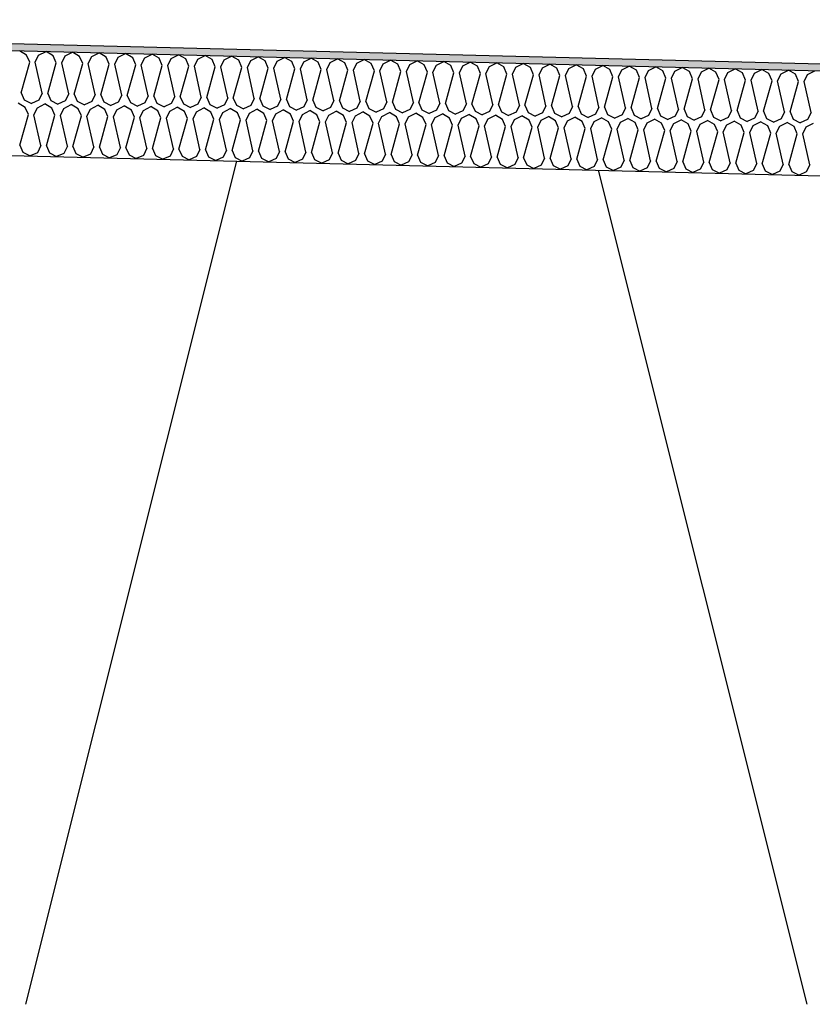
# Model space of a CAD drawing. Header units: millimetres. Extents: x -78790 to -55226, y -2070 to 11020.
# Tile 68 of 108: x -67050 to -66823, y 6969 to 7251. Entities that reach past the tile are written whole.
import ezdxf

# ---------------------------------------------------------------- set-up
doc = ezdxf.new("R2010")
doc.units = ezdxf.units.MM
doc.header["$LTSCALE"] = 0.5
doc.header["$MEASUREMENT"] = 0
doc.linetypes.add('PLINE', pattern=[0])
for name, color, linetype in [('261- Primærkonstruksjon (tak) (Skravur)(Nye konstruksjoner)', 7, 'Continuous'), ('261- Primærkonstruksjon (tak)(Nye konstruksjoner)', 7, 'Continuous'), ('262- Taktekking (Skravur)(Nye konstruksjoner)', 7, 'Continuous'), ('262- Taktekking(Nye konstruksjoner)', 7, 'Continuous')]:
    doc.layers.add(name, color=color, linetype=linetype)

# ---------------------------------------------------------------- blocks, each defined once
blk = doc.blocks.new('*X12')
at = {"layer": '262- Taktekking (Skravur)(Nye konstruksjoner)', "linetype": 'PLINE'}
for p, q in [((-67047.71, 7240.59), (-67049.76, 7241.8)), ((-67044.27, 7240.51), (-67042.17, 7241.61)), ((-67040.13, 7240.4), (-67042.17, 7241.61)), ((-67046.84, 7238.54), (-67047.71, 7240.59)), ((-67045.25, 7238.5), (-67044.27, 7240.51)), ((-67039.26, 7238.35), (-67040.13, 7240.4)), ((-67037.66, 7238.31), (-67036.69, 7240.32)), ((-67036.69, 7240.32), (-67034.59, 7241.42)), ((-67032.54, 7240.21), (-67034.59, 7241.42)), ((-67031.67, 7238.16), (-67032.54, 7240.21)), ((-67030.08, 7238.12), (-67029.1, 7240.13)), ((-67029.1, 7240.13), (-67027, 7241.23)), ((-67024.96, 7240.02), (-67027, 7241.23)), ((-67024.08, 7237.97), (-67024.96, 7240.02)), ((-67022.49, 7237.93), (-67021.52, 7239.94)), ((-67021.52, 7239.94), (-67019.42, 7241.04)), ((-67017.37, 7239.83), (-67019.42, 7241.04)), ((-67016.5, 7237.78), (-67017.37, 7239.83)), ((-67014.91, 7237.74), (-67013.93, 7239.75)), ((-67013.93, 7239.75), (-67011.83, 7240.85)), ((-67009.79, 7239.64), (-67011.83, 7240.85)), ((-67008.91, 7237.59), (-67009.79, 7239.64)), ((-67007.32, 7237.55), (-67006.34, 7239.56)), ((-67006.34, 7239.56), (-67004.24, 7240.66)), ((-67002.2, 7239.45), (-67004.24, 7240.66)), ((-67001.33, 7237.4), (-67002.2, 7239.45)), ((-66999.73, 7237.36), (-66998.76, 7239.37)), ((-66998.76, 7239.37), (-66996.66, 7240.47)), ((-66994.62, 7239.26), (-66996.66, 7240.47)), ((-66993.74, 7237.21), (-66994.62, 7239.26)), ((-66992.15, 7237.17), (-66991.17, 7239.18)), ((-66991.17, 7239.18), (-66989.07, 7240.28)), ((-66987.03, 7239.07), (-66989.07, 7240.28)), ((-66986.16, 7237.02), (-66987.03, 7239.07)), ((-66984.56, 7236.98), (-66983.59, 7238.99)), ((-66983.59, 7238.99), (-66981.49, 7240.09)), ((-66979.44, 7238.88), (-66981.49, 7240.09)), ((-66978.57, 7236.83), (-66979.44, 7238.88)), ((-66976.98, 7236.79), (-66976, 7238.8)), ((-66976, 7238.8), (-66973.9, 7239.9)), ((-66971.86, 7238.7), (-66973.9, 7239.9)), ((-66970.99, 7236.64), (-66971.86, 7238.7)), ((-66968.42, 7238.61), (-66966.32, 7239.71)), ((-66964.27, 7238.51), (-66966.32, 7239.71)), ((-66960.83, 7238.42), (-66958.73, 7239.52)), ((-66956.69, 7238.32), (-66958.73, 7239.52)), ((-66953.25, 7238.23), (-66951.15, 7239.33)), ((-66949.1, 7238.13), (-66951.15, 7239.33)), ((-66945.66, 7238.04), (-66943.56, 7239.14)), ((-66941.52, 7237.94), (-66943.56, 7239.14)), ((-66938.07, 7237.85), (-66935.97, 7238.95)), ((-66933.93, 7237.75), (-66935.97, 7238.95)), ((-66930.49, 7237.66), (-66928.39, 7238.77)), ((-66926.35, 7237.56), (-66928.39, 7238.77)), ((-67049.26, 7229.8), (-67046.84, 7238.54)), ((-67043.27, 7229.65), (-67045.25, 7238.5)), ((-67041.67, 7229.61), (-67039.26, 7238.35)), ((-67035.68, 7229.46), (-67037.66, 7238.31)), ((-67034.09, 7229.42), (-67031.67, 7238.16)), ((-67028.1, 7229.27), (-67030.08, 7238.12)), ((-67026.5, 7229.23), (-67024.08, 7237.97)), ((-67020.51, 7229.08), (-67022.49, 7237.93)), ((-67018.92, 7229.04), (-67016.5, 7237.78)), ((-67012.93, 7228.89), (-67014.91, 7237.74)), ((-67011.33, 7228.85), (-67008.91, 7237.59)), ((-67005.34, 7228.7), (-67007.32, 7237.55)), ((-67003.75, 7228.66), (-67001.33, 7237.4)), ((-66997.76, 7228.51), (-66999.73, 7237.36)), ((-66996.16, 7228.47), (-66993.74, 7237.21)), ((-66990.17, 7228.32), (-66992.15, 7237.17)), ((-66988.58, 7228.28), (-66986.16, 7237.02)), ((-66982.58, 7228.13), (-66984.56, 7236.98)), ((-66980.99, 7228.09), (-66978.57, 7236.83)), ((-66975, 7227.94), (-66976.98, 7236.79)), ((-66973.4, 7227.9), (-66970.99, 7236.64)), ((-66969.39, 7236.6), (-66968.42, 7238.61)), ((-66967.41, 7227.75), (-66969.39, 7236.6)), ((-66965.82, 7227.71), (-66963.4, 7236.45)), ((-66963.4, 7236.45), (-66964.27, 7238.51)), ((-66961.81, 7236.41), (-66960.83, 7238.42)), ((-66959.83, 7227.56), (-66961.81, 7236.41)), ((-66958.23, 7227.52), (-66955.81, 7236.26)), ((-66955.81, 7236.26), (-66956.69, 7238.32)), ((-66954.22, 7236.22), (-66953.25, 7238.23)), ((-66952.24, 7227.37), (-66954.22, 7236.22)), ((-66950.65, 7227.33), (-66948.23, 7236.07)), ((-66948.23, 7236.07), (-66949.1, 7238.13)), ((-66946.64, 7236.03), (-66945.66, 7238.04)), ((-66944.66, 7227.18), (-66946.64, 7236.03)), ((-66943.06, 7227.14), (-66940.64, 7235.88)), ((-66940.64, 7235.88), (-66941.52, 7237.94)), ((-66939.05, 7235.84), (-66938.07, 7237.85)), ((-66933.06, 7235.69), (-66933.93, 7237.75)), ((-66931.46, 7235.65), (-66930.49, 7237.66)), ((-66925.47, 7235.5), (-66926.35, 7237.56)), ((-66923.88, 7235.46), (-66922.9, 7237.47)), ((-66922.9, 7237.47), (-66920.8, 7238.58)), ((-66918.76, 7237.37), (-66920.8, 7238.58)), ((-66917.89, 7235.31), (-66918.76, 7237.37)), ((-66916.29, 7235.27), (-66915.32, 7237.28)), ((-66915.32, 7237.28), (-66913.22, 7238.39)), ((-66911.18, 7237.18), (-66913.22, 7238.39)), ((-66910.3, 7235.12), (-66911.18, 7237.18)), ((-66908.71, 7235.08), (-66907.73, 7237.09)), ((-66907.73, 7237.09), (-66905.63, 7238.2)), ((-66903.59, 7236.99), (-66905.63, 7238.2)), ((-66902.72, 7234.93), (-66903.59, 7236.99)), ((-66901.12, 7234.89), (-66900.15, 7236.9)), ((-66900.15, 7236.9), (-66898.05, 7238.01)), ((-66896, 7236.8), (-66898.05, 7238.01)), ((-66895.13, 7234.74), (-66896, 7236.8)), ((-66893.54, 7234.7), (-66892.56, 7236.71)), ((-66892.56, 7236.71), (-66890.46, 7237.82)), ((-66888.42, 7236.61), (-66890.46, 7237.82)), ((-66887.55, 7234.55), (-66888.42, 7236.61)), ((-66885.95, 7234.51), (-66884.98, 7236.52)), ((-66884.98, 7236.52), (-66882.88, 7237.63)), ((-66880.83, 7236.42), (-66882.88, 7237.63)), ((-66879.96, 7234.36), (-66880.83, 7236.42)), ((-66878.37, 7234.33), (-66877.39, 7236.33)), ((-66877.39, 7236.33), (-66875.29, 7237.44)), ((-66873.25, 7236.23), (-66875.29, 7237.44)), ((-66872.37, 7234.18), (-66873.25, 7236.23)), ((-66870.78, 7234.14), (-66869.81, 7236.14)), ((-66869.81, 7236.14), (-66867.7, 7237.25)), ((-66865.66, 7236.04), (-66867.7, 7237.25)), ((-66864.79, 7233.99), (-66865.66, 7236.04)), ((-66863.19, 7233.95), (-66862.22, 7235.95)), ((-66862.22, 7235.95), (-66860.12, 7237.06)), ((-66858.08, 7235.85), (-66860.12, 7237.06)), ((-66854.63, 7235.76), (-66852.53, 7236.87)), ((-66850.49, 7235.66), (-66852.53, 7236.87)), ((-66847.05, 7235.57), (-66844.95, 7236.68)), ((-66842.91, 7235.47), (-66844.95, 7236.68)), ((-66839.46, 7235.39), (-66837.36, 7236.49)), ((-66835.32, 7235.28), (-66837.36, 7236.49)), ((-66831.88, 7235.2), (-66829.78, 7236.3)), ((-66827.73, 7235.09), (-66829.78, 7236.3)), ((-66824.29, 7235.01), (-66822.19, 7236.11)), ((-66937.07, 7226.99), (-66939.05, 7235.84)), ((-66935.48, 7226.95), (-66933.06, 7235.69)), ((-66929.49, 7226.8), (-66931.46, 7235.65)), ((-66927.89, 7226.76), (-66925.47, 7235.5)), ((-66921.9, 7226.61), (-66923.88, 7235.46)), ((-66920.31, 7226.57), (-66917.89, 7235.31)), ((-66914.31, 7226.42), (-66916.29, 7235.27)), ((-66912.72, 7226.38), (-66910.3, 7235.12)), ((-66906.73, 7226.23), (-66908.71, 7235.08)), ((-66905.14, 7226.19), (-66902.72, 7234.93)), ((-66899.14, 7226.04), (-66901.12, 7234.89)), ((-66897.55, 7226), (-66895.13, 7234.74)), ((-66891.56, 7225.85), (-66893.54, 7234.7)), ((-66889.96, 7225.81), (-66887.55, 7234.55)), ((-66883.97, 7225.66), (-66885.95, 7234.51)), ((-66882.38, 7225.62), (-66879.96, 7234.36)), ((-66876.39, 7225.47), (-66878.37, 7234.33)), ((-66874.79, 7225.43), (-66872.37, 7234.18)), ((-66868.8, 7225.28), (-66870.78, 7234.14)), ((-66867.21, 7225.24), (-66864.79, 7233.99)), ((-66861.22, 7225.09), (-66863.19, 7233.95)), ((-66859.62, 7225.05), (-66857.2, 7233.8)), ((-66857.2, 7233.8), (-66858.08, 7235.85)), ((-66855.61, 7233.76), (-66854.63, 7235.76)), ((-66853.63, 7224.9), (-66855.61, 7233.76)), ((-66852.04, 7224.87), (-66849.62, 7233.61)), ((-66849.62, 7233.61), (-66850.49, 7235.66)), ((-66848.02, 7233.57), (-66847.05, 7235.57)), ((-66846.04, 7224.72), (-66848.02, 7233.57)), ((-66844.45, 7224.68), (-66842.03, 7233.42)), ((-66842.03, 7233.42), (-66842.91, 7235.47)), ((-66840.44, 7233.38), (-66839.46, 7235.39)), ((-66838.46, 7224.53), (-66840.44, 7233.38)), ((-66836.87, 7224.49), (-66834.45, 7233.23)), ((-66834.45, 7233.23), (-66835.32, 7235.28)), ((-66832.85, 7233.19), (-66831.88, 7235.2)), ((-66830.87, 7224.34), (-66832.85, 7233.19)), ((-66826.86, 7233.04), (-66827.73, 7235.09)), ((-66825.27, 7233), (-66824.29, 7235.01)), ((-66829.28, 7224.3), (-66826.86, 7233.04)), ((-66823.29, 7224.15), (-66825.27, 7233)), ((-67049.26, 7229.8), (-67048.39, 7227.74)), ((-67048.39, 7227.74), (-67046.34, 7226.71)), ((-67044.24, 7227.64), (-67046.34, 7226.71)), ((-67043.27, 7229.65), (-67044.24, 7227.64)), ((-67041.67, 7229.61), (-67040.8, 7227.55)), ((-67040.8, 7227.55), (-67038.75, 7226.52)), ((-67036.66, 7227.45), (-67038.75, 7226.52)), ((-67035.68, 7229.46), (-67036.66, 7227.45)), ((-67034.09, 7229.42), (-67033.22, 7227.36)), ((-67028.1, 7229.27), (-67029.07, 7227.26)), ((-67026.5, 7229.23), (-67025.63, 7227.17)), ((-67020.51, 7229.08), (-67021.49, 7227.07)), ((-67018.92, 7229.04), (-67018.04, 7226.98)), ((-67012.93, 7228.89), (-67013.9, 7226.88)), ((-67011.33, 7228.85), (-67010.46, 7226.79)), ((-67005.34, 7228.7), (-67006.32, 7226.69)), ((-67003.75, 7228.66), (-67002.87, 7226.6)), ((-66997.76, 7228.51), (-66998.73, 7226.5)), ((-66996.16, 7228.47), (-66995.29, 7226.41)), ((-66990.17, 7228.32), (-66991.14, 7226.31)), ((-66988.58, 7228.28), (-66987.7, 7226.22)), ((-66982.58, 7228.13), (-66983.56, 7226.12)), ((-66980.99, 7228.09), (-66980.12, 7226.03)), ((-66975, 7227.94), (-66975.97, 7225.93)), ((-66973.4, 7227.9), (-66972.53, 7225.84)), ((-66967.41, 7227.75), (-66968.39, 7225.74)), ((-66965.82, 7227.71), (-66964.95, 7225.66)), ((-66959.83, 7227.56), (-66960.8, 7225.55)), ((-66958.23, 7227.52), (-66957.36, 7225.47)), ((-67048.09, 7225.6), (-67050.13, 7226.8)), ((-67047.22, 7223.54), (-67048.09, 7225.6)), ((-67045.62, 7223.5), (-67044.65, 7225.51)), ((-67044.65, 7225.51), (-67042.55, 7226.61)), ((-67040.5, 7225.41), (-67042.55, 7226.61)), ((-67039.63, 7223.35), (-67040.5, 7225.41)), ((-67038.04, 7223.31), (-67037.06, 7225.32)), ((-67037.06, 7225.32), (-67034.96, 7226.42)), ((-67032.92, 7225.22), (-67034.96, 7226.42)), ((-67033.22, 7227.36), (-67031.17, 7226.33)), ((-67032.04, 7223.16), (-67032.92, 7225.22)), ((-67029.07, 7227.26), (-67031.17, 7226.33)), ((-67030.45, 7223.12), (-67029.48, 7225.13)), ((-67029.48, 7225.13), (-67027.38, 7226.24)), ((-67025.33, 7225.03), (-67027.38, 7226.24)), ((-67025.63, 7227.17), (-67023.58, 7226.14)), ((-67024.46, 7222.97), (-67025.33, 7225.03)), ((-67021.49, 7227.07), (-67023.58, 7226.14)), ((-67022.87, 7222.93), (-67021.89, 7224.94)), ((-67021.89, 7224.94), (-67019.79, 7226.05)), ((-67017.75, 7224.84), (-67019.79, 7226.05)), ((-67018.04, 7226.98), (-67016, 7225.95)), ((-67016.87, 7222.78), (-67017.75, 7224.84)), ((-67013.9, 7226.88), (-67016, 7225.95)), ((-67015.28, 7222.74), (-67014.31, 7224.75)), ((-67014.31, 7224.75), (-67012.2, 7225.86)), ((-67010.16, 7224.65), (-67012.2, 7225.86)), ((-67010.46, 7226.79), (-67008.41, 7225.76)), ((-67009.29, 7222.59), (-67010.16, 7224.65)), ((-67006.32, 7226.69), (-67008.41, 7225.76)), ((-67006.72, 7224.56), (-67004.62, 7225.67)), ((-67002.58, 7224.46), (-67004.62, 7225.67)), ((-67002.87, 7226.6), (-67000.83, 7225.57)), ((-66998.73, 7226.5), (-67000.83, 7225.57)), ((-66999.13, 7224.37), (-66997.03, 7225.48)), ((-66994.99, 7224.27), (-66997.03, 7225.48)), ((-66995.29, 7226.41), (-66993.24, 7225.38)), ((-66991.14, 7226.31), (-66993.24, 7225.38)), ((-66991.55, 7224.18), (-66989.45, 7225.29)), ((-66987.41, 7224.08), (-66989.45, 7225.29)), ((-66987.7, 7226.22), (-66985.66, 7225.19)), ((-66983.56, 7226.12), (-66985.66, 7225.19)), ((-66983.96, 7223.99), (-66981.86, 7225.1)), ((-66979.82, 7223.89), (-66981.86, 7225.1)), ((-66980.12, 7226.03), (-66978.07, 7225)), ((-66975.97, 7225.93), (-66978.07, 7225)), ((-66976.38, 7223.8), (-66974.28, 7224.91)), ((-66972.23, 7223.7), (-66974.28, 7224.91)), ((-66972.53, 7225.84), (-66970.48, 7224.81)), ((-66968.39, 7225.74), (-66970.48, 7224.81)), ((-66968.79, 7223.61), (-66966.69, 7224.72)), ((-66964.65, 7223.51), (-66966.69, 7224.72)), ((-66964.95, 7225.66), (-66962.9, 7224.62)), ((-66960.8, 7225.55), (-66962.9, 7224.62)), ((-66957.36, 7225.47), (-66955.31, 7224.43)), ((-66953.22, 7225.36), (-66955.31, 7224.43)), ((-66952.24, 7227.37), (-66953.22, 7225.36)), ((-66950.65, 7227.33), (-66949.77, 7225.28)), ((-66949.77, 7225.28), (-66947.73, 7224.24)), ((-66945.63, 7225.17), (-66947.73, 7224.24)), ((-66944.66, 7227.18), (-66945.63, 7225.17)), ((-66943.06, 7227.14), (-66942.19, 7225.09)), ((-66942.19, 7225.09), (-66940.14, 7224.05)), ((-66938.05, 7224.98), (-66940.14, 7224.05)), ((-66937.07, 7226.99), (-66938.05, 7224.98)), ((-66935.48, 7226.95), (-66934.6, 7224.9)), ((-66934.6, 7224.9), (-66932.56, 7223.86)), ((-66930.46, 7224.79), (-66932.56, 7223.86)), ((-66929.49, 7226.8), (-66930.46, 7224.79)), ((-66927.89, 7226.76), (-66927.02, 7224.71)), ((-66927.02, 7224.71), (-66924.97, 7223.67)), ((-66922.88, 7224.6), (-66924.97, 7223.67)), ((-66921.9, 7226.61), (-66922.88, 7224.6)), ((-66920.31, 7226.57), (-66919.43, 7224.52)), ((-66914.31, 7226.42), (-66915.29, 7224.41)), ((-66912.72, 7226.38), (-66911.85, 7224.33)), ((-66906.73, 7226.23), (-66907.7, 7224.22)), ((-66905.14, 7226.19), (-66904.26, 7224.14)), ((-66899.14, 7226.04), (-66900.12, 7224.03)), ((-66897.55, 7226), (-66896.68, 7223.95)), ((-66891.56, 7225.85), (-66892.53, 7223.84)), ((-66889.96, 7225.81), (-66889.09, 7223.76)), ((-66883.97, 7225.66), (-66884.95, 7223.66)), ((-66882.38, 7225.62), (-66881.5, 7223.57)), ((-66876.39, 7225.47), (-66877.36, 7223.47)), ((-66874.79, 7225.43), (-66873.92, 7223.38)), ((-66868.8, 7225.28), (-66869.78, 7223.28)), ((-66867.21, 7225.24), (-66866.33, 7223.19)), ((-66861.22, 7225.09), (-66862.19, 7223.09)), ((-66859.62, 7225.05), (-66858.75, 7223)), ((-66853.63, 7224.9), (-66854.61, 7222.9)), ((-66852.04, 7224.87), (-66851.16, 7222.81)), ((-66846.04, 7224.72), (-66847.02, 7222.71)), ((-66844.45, 7224.68), (-66843.58, 7222.62)), ((-67049.63, 7214.8), (-67047.22, 7223.54)), ((-67043.64, 7214.65), (-67045.62, 7223.5)), ((-67042.05, 7214.61), (-67039.63, 7223.35)), ((-67036.06, 7214.46), (-67038.04, 7223.31)), ((-67034.46, 7214.42), (-67032.04, 7223.16)), ((-67028.47, 7214.27), (-67030.45, 7223.12)), ((-67026.88, 7214.23), (-67024.46, 7222.97)), ((-67020.89, 7214.08), (-67022.87, 7222.93)), ((-67019.29, 7214.04), (-67016.87, 7222.78)), ((-67013.3, 7213.89), (-67015.28, 7222.74)), ((-67011.71, 7213.85), (-67009.29, 7222.59)), ((-67007.69, 7222.55), (-67006.72, 7224.56)), ((-67005.72, 7213.7), (-67007.69, 7222.55)), ((-67004.12, 7213.66), (-67001.7, 7222.4)), ((-67001.7, 7222.4), (-67002.58, 7224.46)), ((-67000.11, 7222.36), (-66999.13, 7224.37)), ((-66998.13, 7213.51), (-67000.11, 7222.36)), ((-66996.54, 7213.47), (-66994.12, 7222.21)), ((-66994.12, 7222.21), (-66994.99, 7224.27)), ((-66992.52, 7222.17), (-66991.55, 7224.18)), ((-66990.54, 7213.32), (-66992.52, 7222.17)), ((-66988.95, 7213.28), (-66986.53, 7222.02)), ((-66986.53, 7222.02), (-66987.41, 7224.08)), ((-66984.94, 7221.98), (-66983.96, 7223.99)), ((-66982.96, 7213.13), (-66984.94, 7221.98)), ((-66981.37, 7213.09), (-66978.95, 7221.83)), ((-66978.95, 7221.83), (-66979.82, 7223.89)), ((-66977.35, 7221.8), (-66976.38, 7223.8)), ((-66975.37, 7212.94), (-66977.35, 7221.8)), ((-66971.36, 7221.65), (-66972.23, 7223.7)), ((-66969.77, 7221.61), (-66968.79, 7223.61)), ((-66963.78, 7221.46), (-66964.65, 7223.51)), ((-66962.18, 7221.42), (-66961.21, 7223.42)), ((-66961.21, 7223.42), (-66959.11, 7224.53)), ((-66957.06, 7223.32), (-66959.11, 7224.53)), ((-66956.19, 7221.27), (-66957.06, 7223.32)), ((-66954.6, 7221.23), (-66953.62, 7223.23)), ((-66953.62, 7223.23), (-66951.52, 7224.34)), ((-66949.48, 7223.13), (-66951.52, 7224.34)), ((-66948.6, 7221.08), (-66949.48, 7223.13)), ((-66947.01, 7221.04), (-66946.04, 7223.04)), ((-66946.04, 7223.04), (-66943.93, 7224.15)), ((-66941.89, 7222.94), (-66943.93, 7224.15)), ((-66941.02, 7220.89), (-66941.89, 7222.94)), ((-66939.42, 7220.85), (-66938.45, 7222.86)), ((-66938.45, 7222.86), (-66936.35, 7223.96)), ((-66934.31, 7222.75), (-66936.35, 7223.96)), ((-66933.43, 7220.7), (-66934.31, 7222.75)), ((-66931.84, 7220.66), (-66930.86, 7222.67)), ((-66930.86, 7222.67), (-66928.76, 7223.77)), ((-66926.72, 7222.56), (-66928.76, 7223.77)), ((-66925.85, 7220.51), (-66926.72, 7222.56)), ((-66924.25, 7220.47), (-66923.28, 7222.48)), ((-66923.28, 7222.48), (-66921.18, 7223.58)), ((-66919.14, 7222.37), (-66921.18, 7223.58)), ((-66919.43, 7224.52), (-66917.39, 7223.49)), ((-66918.26, 7220.32), (-66919.14, 7222.37)), ((-66915.29, 7224.41), (-66917.39, 7223.49)), ((-66916.67, 7220.28), (-66915.69, 7222.29)), ((-66915.69, 7222.29), (-66913.59, 7223.39)), ((-66911.55, 7222.18), (-66913.59, 7223.39)), ((-66911.85, 7224.33), (-66909.8, 7223.3)), ((-66910.68, 7220.13), (-66911.55, 7222.18)), ((-66907.7, 7224.22), (-66909.8, 7223.3)), ((-66909.08, 7220.09), (-66908.11, 7222.1)), ((-66908.11, 7222.1), (-66906.01, 7223.2)), ((-66903.96, 7221.99), (-66906.01, 7223.2)), ((-66904.26, 7224.14), (-66902.21, 7223.11)), ((-66903.09, 7219.94), (-66903.96, 7221.99)), ((-66900.12, 7224.03), (-66902.21, 7223.11)), ((-66901.5, 7219.9), (-66900.52, 7221.91)), ((-66900.52, 7221.91), (-66898.42, 7223.01)), ((-66896.38, 7221.8), (-66898.42, 7223.01)), ((-66896.68, 7223.95), (-66894.63, 7222.92)), ((-66895.51, 7219.75), (-66896.38, 7221.8)), ((-66892.53, 7223.84), (-66894.63, 7222.92)), ((-66892.94, 7221.72), (-66890.84, 7222.82)), ((-66888.79, 7221.61), (-66890.84, 7222.82)), ((-66889.09, 7223.76), (-66887.04, 7222.73)), ((-66884.95, 7223.66), (-66887.04, 7222.73)), ((-66885.35, 7221.53), (-66883.25, 7222.63)), ((-66881.21, 7221.42), (-66883.25, 7222.63)), ((-66881.5, 7223.57), (-66879.46, 7222.54)), ((-66877.36, 7223.47), (-66879.46, 7222.54)), ((-66877.77, 7221.34), (-66875.67, 7222.44)), ((-66873.62, 7221.23), (-66875.67, 7222.44)), ((-66873.92, 7223.38), (-66871.87, 7222.35)), ((-66869.78, 7223.28), (-66871.87, 7222.35)), ((-66870.18, 7221.15), (-66868.08, 7222.25)), ((-66866.04, 7221.04), (-66868.08, 7222.25)), ((-66866.33, 7223.19), (-66864.29, 7222.16)), ((-66862.19, 7223.09), (-66864.29, 7222.16)), ((-66862.59, 7220.96), (-66860.49, 7222.06)), ((-66858.45, 7220.86), (-66860.49, 7222.06)), ((-66858.75, 7223), (-66856.7, 7221.97)), ((-66854.61, 7222.9), (-66856.7, 7221.97)), ((-66855.01, 7220.77), (-66852.91, 7221.87)), ((-66850.87, 7220.67), (-66852.91, 7221.87)), ((-66851.16, 7222.81), (-66849.12, 7221.78)), ((-66847.02, 7222.71), (-66849.12, 7221.78)), ((-66843.58, 7222.62), (-66841.53, 7221.59)), ((-66839.43, 7222.52), (-66841.53, 7221.59)), ((-66838.46, 7224.53), (-66839.43, 7222.52)), ((-66836.87, 7224.49), (-66835.99, 7222.43)), ((-66835.99, 7222.43), (-66833.94, 7221.4)), ((-66831.85, 7222.33), (-66833.94, 7221.4)), ((-66830.87, 7224.34), (-66831.85, 7222.33)), ((-66829.28, 7224.3), (-66828.41, 7222.24)), ((-66828.41, 7222.24), (-66826.36, 7221.21)), ((-66824.26, 7222.14), (-66826.36, 7221.21)), ((-66823.29, 7224.15), (-66824.26, 7222.14)), ((-66973.78, 7212.9), (-66971.36, 7221.65)), ((-66967.79, 7212.75), (-66969.77, 7221.61)), ((-66966.19, 7212.71), (-66963.78, 7221.46)), ((-66960.2, 7212.56), (-66962.18, 7221.42)), ((-66958.61, 7212.52), (-66956.19, 7221.27)), ((-66952.62, 7212.37), (-66954.6, 7221.23)), ((-66951.02, 7212.34), (-66948.6, 7221.08)), ((-66945.03, 7212.19), (-66947.01, 7221.04)), ((-66943.44, 7212.15), (-66941.02, 7220.89)), ((-66937.45, 7212), (-66939.42, 7220.85)), ((-66935.85, 7211.96), (-66933.43, 7220.7)), ((-66929.86, 7211.81), (-66931.84, 7220.66)), ((-66928.27, 7211.77), (-66925.85, 7220.51)), ((-66922.27, 7211.62), (-66924.25, 7220.47)), ((-66920.68, 7211.58), (-66918.26, 7220.32)), ((-66914.69, 7211.43), (-66916.67, 7220.28)), ((-66913.1, 7211.39), (-66910.68, 7220.13)), ((-66907.1, 7211.24), (-66909.08, 7220.09)), ((-66905.51, 7211.2), (-66903.09, 7219.94)), ((-66899.52, 7211.05), (-66901.5, 7219.9)), ((-66897.92, 7211.01), (-66895.51, 7219.75)), ((-66893.91, 7219.71), (-66892.94, 7221.72)), ((-66891.93, 7210.86), (-66893.91, 7219.71)), ((-66890.34, 7210.82), (-66887.92, 7219.56)), ((-66887.92, 7219.56), (-66888.79, 7221.61)), ((-66886.33, 7219.52), (-66885.35, 7221.53)), ((-66884.35, 7210.67), (-66886.33, 7219.52)), ((-66882.75, 7210.63), (-66880.33, 7219.37)), ((-66880.33, 7219.37), (-66881.21, 7221.42)), ((-66878.74, 7219.33), (-66877.77, 7221.34)), ((-66876.76, 7210.48), (-66878.74, 7219.33)), ((-66875.17, 7210.44), (-66872.75, 7219.18)), ((-66872.75, 7219.18), (-66873.62, 7221.23)), ((-66871.16, 7219.14), (-66870.18, 7221.15)), ((-66869.18, 7210.29), (-66871.16, 7219.14)), ((-66867.58, 7210.25), (-66865.16, 7218.99)), ((-66865.16, 7218.99), (-66866.04, 7221.04)), ((-66863.57, 7218.95), (-66862.59, 7220.96)), ((-66857.58, 7218.8), (-66858.45, 7220.86)), ((-66855.98, 7218.76), (-66855.01, 7220.77)), ((-66849.99, 7218.61), (-66850.87, 7220.67)), ((-66848.4, 7218.57), (-66847.42, 7220.58)), ((-66847.42, 7220.58), (-66845.32, 7221.68)), ((-66843.28, 7220.48), (-66845.32, 7221.68)), ((-66842.41, 7218.42), (-66843.28, 7220.48)), ((-66840.81, 7218.38), (-66839.84, 7220.39)), ((-66839.84, 7220.39), (-66837.74, 7221.49)), ((-66835.69, 7220.29), (-66837.74, 7221.49)), ((-66834.82, 7218.23), (-66835.69, 7220.29)), ((-66833.23, 7218.19), (-66832.25, 7220.2)), ((-66832.25, 7220.2), (-66830.15, 7221.3)), ((-66828.11, 7220.1), (-66830.15, 7221.3)), ((-66827.24, 7218.04), (-66828.11, 7220.1)), ((-66825.64, 7218), (-66824.67, 7220.01)), ((-66824.67, 7220.01), (-66822.57, 7221.11)), ((-66861.59, 7210.1), (-66863.57, 7218.95)), ((-66860, 7210.06), (-66857.58, 7218.8)), ((-66854, 7209.91), (-66855.98, 7218.76)), ((-66852.41, 7209.87), (-66849.99, 7218.61)), ((-66846.42, 7209.72), (-66848.4, 7218.57)), ((-66844.83, 7209.68), (-66842.41, 7218.42)), ((-66838.83, 7209.53), (-66840.81, 7218.38)), ((-66837.24, 7209.49), (-66834.82, 7218.23)), ((-66831.25, 7209.34), (-66833.23, 7218.19)), ((-66829.65, 7209.3), (-66827.24, 7218.04)), ((-66823.66, 7209.15), (-66825.64, 7218)), ((-67049.63, 7214.8), (-67048.76, 7212.75)), ((-67043.64, 7214.65), (-67044.62, 7212.64)), ((-67042.05, 7214.61), (-67041.18, 7212.56)), ((-67036.06, 7214.46), (-67037.03, 7212.45)), ((-67034.46, 7214.42), (-67033.59, 7212.37)), ((-67028.47, 7214.27), (-67029.45, 7212.26)), ((-67026.88, 7214.23), (-67026, 7212.18)), ((-67020.89, 7214.08), (-67021.86, 7212.07)), ((-67019.29, 7214.04), (-67018.42, 7211.99)), ((-67013.3, 7213.89), (-67014.28, 7211.88)), ((-67011.71, 7213.85), (-67010.83, 7211.8)), ((-67005.72, 7213.7), (-67006.69, 7211.69)), ((-67004.12, 7213.66), (-67003.25, 7211.61)), ((-66998.13, 7213.51), (-66999.11, 7211.5)), ((-66996.54, 7213.47), (-66995.66, 7211.42)), ((-67048.76, 7212.75), (-67046.71, 7211.71)), ((-67044.62, 7212.64), (-67046.71, 7211.71)), ((-67041.18, 7212.56), (-67039.13, 7211.52)), ((-67037.03, 7212.45), (-67039.13, 7211.52)), ((-67033.59, 7212.37), (-67031.54, 7211.33)), ((-67029.45, 7212.26), (-67031.54, 7211.33)), ((-67026, 7212.18), (-67023.96, 7211.14)), ((-67021.86, 7212.07), (-67023.96, 7211.14)), ((-67018.42, 7211.99), (-67016.37, 7210.96)), ((-67014.28, 7211.88), (-67016.37, 7210.96)), ((-67010.83, 7211.8), (-67008.79, 7210.77)), ((-67006.69, 7211.69), (-67008.79, 7210.77)), ((-67003.25, 7211.61), (-67001.2, 7210.58)), ((-66999.11, 7211.5), (-67001.2, 7210.58)), ((-66995.66, 7211.42), (-66993.62, 7210.39)), ((-66991.52, 7211.31), (-66993.62, 7210.39)), ((-66990.54, 7213.32), (-66991.52, 7211.31)), ((-66988.95, 7213.28), (-66988.08, 7211.23)), ((-66988.08, 7211.23), (-66986.03, 7210.2)), ((-66983.93, 7211.13), (-66986.03, 7210.2)), ((-66982.96, 7213.13), (-66983.93, 7211.13)), ((-66981.37, 7213.09), (-66980.49, 7211.04)), ((-66980.49, 7211.04), (-66978.44, 7210.01)), ((-66976.35, 7210.94), (-66978.44, 7210.01)), ((-66975.37, 7212.94), (-66976.35, 7210.94)), ((-66973.78, 7212.9), (-66972.91, 7210.85)), ((-66972.91, 7210.85), (-66970.86, 7209.82)), ((-66968.76, 7210.75), (-66970.86, 7209.82)), ((-66967.79, 7212.75), (-66968.76, 7210.75)), ((-66966.19, 7212.71), (-66965.32, 7210.66)), ((-66965.32, 7210.66), (-66963.27, 7209.63)), ((-66961.18, 7210.56), (-66963.27, 7209.63)), ((-66960.2, 7212.56), (-66961.18, 7210.56)), ((-66958.61, 7212.52), (-66957.74, 7210.47)), ((-66952.62, 7212.37), (-66953.59, 7210.37)), ((-66951.02, 7212.34), (-66950.15, 7210.28)), ((-66945.03, 7212.19), (-66946.01, 7210.18)), ((-66943.44, 7212.15), (-66942.56, 7210.09)), ((-66937.45, 7212), (-66938.42, 7209.99)), ((-66935.85, 7211.96), (-66934.98, 7209.9)), ((-66929.86, 7211.81), (-66930.84, 7209.8)), ((-66928.27, 7211.77), (-66927.39, 7209.71)), ((-66922.27, 7211.62), (-66923.25, 7209.61)), ((-66920.68, 7211.58), (-66919.81, 7209.52)), ((-66914.69, 7211.43), (-66915.66, 7209.42)), ((-66913.1, 7211.39), (-66912.22, 7209.33)), ((-66907.1, 7211.24), (-66908.08, 7209.23)), ((-66905.51, 7211.2), (-66904.64, 7209.14)), ((-66899.52, 7211.05), (-66900.49, 7209.04)), ((-66897.92, 7211.01), (-66897.05, 7208.95)), ((-66891.93, 7210.86), (-66892.91, 7208.85)), ((-66890.34, 7210.82), (-66889.47, 7208.76)), ((-66884.35, 7210.67), (-66885.32, 7208.66)), ((-66882.75, 7210.63), (-66881.88, 7208.57)), ((-66957.74, 7210.47), (-66955.69, 7209.44)), ((-66953.59, 7210.37), (-66955.69, 7209.44)), ((-66950.15, 7210.28), (-66948.1, 7209.25)), ((-66946.01, 7210.18), (-66948.1, 7209.25)), ((-66942.56, 7210.09), (-66940.52, 7209.06)), ((-66938.42, 7209.99), (-66940.52, 7209.06)), ((-66934.98, 7209.9), (-66932.93, 7208.87)), ((-66930.84, 7209.8), (-66932.93, 7208.87)), ((-66927.39, 7209.71), (-66925.35, 7208.68)), ((-66923.25, 7209.61), (-66925.35, 7208.68)), ((-66919.81, 7209.52), (-66917.76, 7208.49)), ((-66915.66, 7209.42), (-66917.76, 7208.49)), ((-66912.22, 7209.33), (-66910.17, 7208.3)), ((-66908.08, 7209.23), (-66910.17, 7208.3)), ((-66904.64, 7209.14), (-66902.59, 7208.11)), ((-66900.49, 7209.04), (-66902.59, 7208.11)), ((-66897.05, 7208.95), (-66895, 7207.92)), ((-66892.91, 7208.85), (-66895, 7207.92)), ((-66889.47, 7208.76), (-66887.42, 7207.73)), ((-66885.32, 7208.66), (-66887.42, 7207.73)), ((-66881.88, 7208.57), (-66879.83, 7207.54)), ((-66877.74, 7208.47), (-66879.83, 7207.54)), ((-66876.76, 7210.48), (-66877.74, 7208.47)), ((-66875.17, 7210.44), (-66874.29, 7208.38)), ((-66874.29, 7208.38), (-66872.25, 7207.35)), ((-66870.15, 7208.28), (-66872.25, 7207.35)), ((-66869.18, 7210.29), (-66870.15, 7208.28)), ((-66867.58, 7210.25), (-66866.71, 7208.19)), ((-66866.71, 7208.19), (-66864.66, 7207.16)), ((-66862.57, 7208.09), (-66864.66, 7207.16)), ((-66861.59, 7210.1), (-66862.57, 7208.09)), ((-66860, 7210.06), (-66859.12, 7208.01)), ((-66859.12, 7208.01), (-66857.08, 7206.97)), ((-66854.98, 7207.9), (-66857.08, 7206.97)), ((-66854, 7209.91), (-66854.98, 7207.9)), ((-66852.41, 7209.87), (-66851.54, 7207.82)), ((-66851.54, 7207.82), (-66849.49, 7206.78)), ((-66847.39, 7207.71), (-66849.49, 7206.78)), ((-66846.42, 7209.72), (-66847.39, 7207.71)), ((-66844.83, 7209.68), (-66843.95, 7207.63)), ((-66838.83, 7209.53), (-66839.81, 7207.52)), ((-66837.24, 7209.49), (-66836.37, 7207.44)), ((-66831.25, 7209.34), (-66832.22, 7207.33)), ((-66829.65, 7209.3), (-66828.78, 7207.25)), ((-66823.66, 7209.15), (-66824.64, 7207.14)), ((-66843.95, 7207.63), (-66841.91, 7206.59)), ((-66839.81, 7207.52), (-66841.91, 7206.59)), ((-66836.37, 7207.44), (-66834.32, 7206.4)), ((-66832.22, 7207.33), (-66834.32, 7206.4)), ((-66828.78, 7207.25), (-66826.73, 7206.21)), ((-66824.64, 7207.14), (-66826.73, 7206.21))]:
    blk.add_line(p, q, dxfattribs=at)
blk = doc.blocks.new('*X13')
at = {"layer": '261- Primærkonstruksjon (tak) (Skravur)(Nye konstruksjoner)', "linetype": 'PLINE'}
for p, q in [((-66987.71, 7210.24), (-67048.04, 6968.93)), ((-66884.16, 7207.65), (-66824.48, 6968.93))]:
    blk.add_line(p, q, dxfattribs=at)

msp = doc.modelspace()

# ---------------------------------------------------------------- hatches: boundary and pattern name
at = {"layer": '262- Taktekking (Skravur)(Nye konstruksjoner)', "linetype": 'Continuous'}
msp.add_hatch(color=256, dxfattribs=at).paths.add_polyline_path([(-61378.16, 7102.01), (-74958.16, 7441.51), (-74958.16, 7439.51), (-61378.16, 7100.01)])

# ---------------------------------------------------------------- linework, layer by layer
at = {"layer": '262- Taktekking(Nye konstruksjoner)', "linetype": 'PLINE'}
for p, q in [((-74960.16, 7441.56), (-61378.16, 7102.01)), ((-74960.16, 7439.56), (-61378.16, 7100.01)), ((-74958.16, 7409.5), (-61378.16, 7070))]:
    msp.add_line(p, q, dxfattribs=at)

# ---------------------------------------------------------------- block references
at = {"layer": '261- Primærkonstruksjon (tak)(Nye konstruksjoner)'}
msp.add_blockref('*X13', (0, 0), dxfattribs=at)
at = {"layer": '262- Taktekking(Nye konstruksjoner)'}
msp.add_blockref('*X12', (0, 0), dxfattribs=at)

doc.saveas('drawing.dxf')
